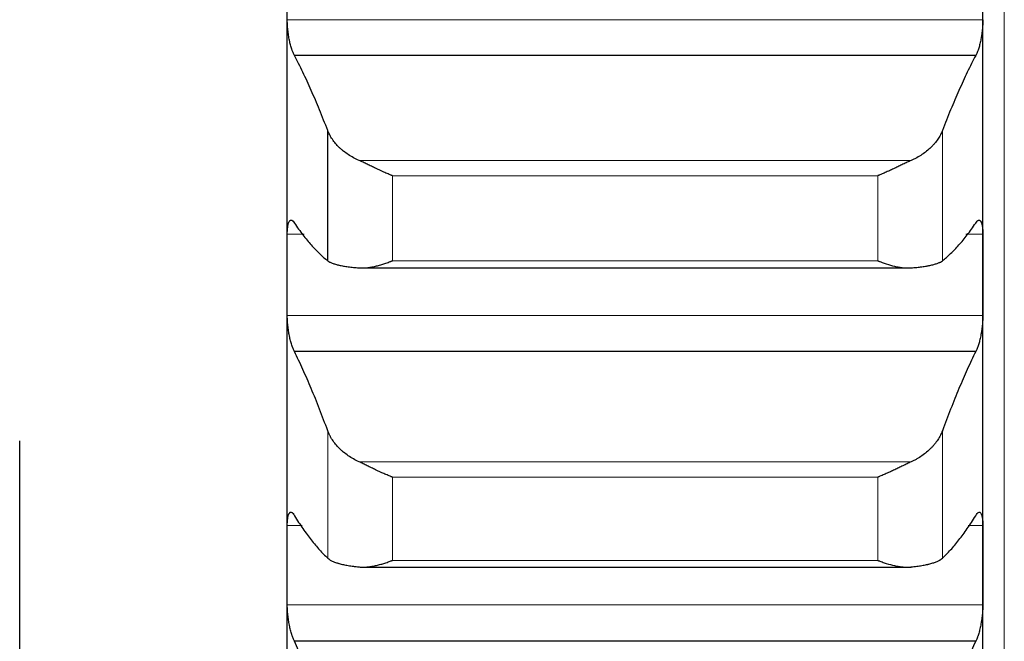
# Model space of a CAD drawing. Header units: inches. Extents: x 0 to 20790, y -12 to 14700.
# Tile 66 of 256: x 7852 to 7926, y 4143 to 4189. Entities that reach past the tile are written whole.
import ezdxf

# ---------------------------------------------------------------- set-up
doc = ezdxf.new("R2010")
doc.units = ezdxf.units.IN
doc.layers.add('1', color=7, linetype='Continuous', true_color=0xffffff)

msp = doc.modelspace()

# ---------------------------------------------------------------- linework, layer by layer
at = {"layer": '1', "color": 110, "linetype": 'Continuous', "lineweight": 13}
for p, q in [((7925.515, 4070.389), (7925.515, 5077.731)), ((7923.912, 4189.395), (7871.917, 4189.395)), ((7920.889, 4171.386), (7920.889, 4181.113)), ((7918.546, 4178.879), (7877.283, 4178.879)), ((7916.059, 4177.74), (7879.771, 4177.74)), ((7879.771, 4171.389), (7879.771, 4177.74)), ((7916.059, 4171.389), (7916.059, 4177.74)), ((7873.188, 4173.368), (7871.917, 4173.368)), ((7923.912, 4173.368), (7922.642, 4173.368)), ((7916.059, 4171.389), (7879.771, 4171.389)), ((7923.912, 4167.304), (7871.917, 4167.304)), ((7874.941, 4149.167), (7874.941, 4158.688)), ((7920.889, 4149.167), (7920.889, 4158.688)), ((7918.546, 4156.365), (7877.283, 4156.365)), ((7879.771, 4149.003), (7879.771, 4155.22)), ((7916.059, 4155.22), (7879.771, 4155.22)), ((7916.059, 4149.003), (7916.059, 4155.22)), ((7873.02, 4151.615), (7871.917, 4151.615)), ((7923.912, 4151.615), (7922.81, 4151.615)), ((7916.059, 4149.003), (7879.771, 4149.003)), ((7923.912, 4145.686), (7871.917, 4145.686))]:
    msp.add_line(p, q, dxfattribs=at)
at = {"layer": '1', "color": 2, "linetype": 'Continuous', "lineweight": 25}
for p, q in [((7871.915, 4170.336), (7871.915, 4192.489)), ((7923.915, 4170.336), (7923.915, 4192.489)), ((7923.377, 4186.732), (7872.452, 4186.732)), ((7874.941, 4171.386), (7874.941, 4181.113)), ((7871.915, 4148.65), (7871.915, 4170.336)), ((7877.529, 4170.847), (7918.546, 4170.847)), ((7923.915, 4148.65), (7923.915, 4170.336)), ((7923.377, 4164.606), (7872.452, 4164.606)), ((7851.915, 3823.931), (7851.915, 4157.931)), ((7871.915, 4127.468), (7871.915, 4148.65)), ((7877.604, 4148.496), (7918.546, 4148.496)), ((7923.915, 4127.468), (7923.915, 4148.65)), ((7923.377, 4142.958), (7872.452, 4142.958))]:
    msp.add_line(p, q, dxfattribs=at)
for points, knots in [([(7872.452, 4186.732), (7872.418, 4186.789), (7872.384, 4186.856), (7872.334, 4186.972), (7872.317, 4187.013), (7872.292, 4187.079), (7872.284, 4187.101), (7872.268, 4187.147), (7872.259, 4187.171), (7872.219, 4187.291), (7872.189, 4187.395), (7872.146, 4187.561), (7872.132, 4187.618), (7872.111, 4187.707), (7872.104, 4187.737), (7872.091, 4187.797), (7872.085, 4187.828), (7872.054, 4187.981), (7872.031, 4188.107), (7872.006, 4188.269), (7872.002, 4188.301), (7871.992, 4188.367), (7871.988, 4188.4), (7871.975, 4188.499), (7871.967, 4188.565), (7871.947, 4188.761), (7871.936, 4188.891), (7871.927, 4189.052), (7871.925, 4189.084), (7871.923, 4189.148), (7871.921, 4189.18), (7871.919, 4189.274), (7871.918, 4189.335), (7871.917, 4189.395)], [0, 0, 0, 0, 0.125, 0.125, 0.1875, 0.1875, 0.21875, 0.21875, 0.25, 0.25, 0.375, 0.375, 0.4375, 0.4375, 0.46875, 0.46875, 0.5, 0.5, 0.625, 0.625, 0.65625, 0.65625, 0.6875, 0.6875, 0.75, 0.75, 0.875, 0.875, 0.90625, 0.90625, 0.9375, 0.9375, 1, 1, 1, 1]), ([(7923.912, 4189.395), (7923.912, 4189.335), (7923.91, 4189.213), (7923.902, 4189.024), (7923.893, 4188.895), (7923.885, 4188.797), (7923.882, 4188.764), (7923.876, 4188.698), (7923.873, 4188.665), (7923.856, 4188.5), (7923.839, 4188.37), (7923.814, 4188.208), (7923.809, 4188.175), (7923.801, 4188.127), (7923.798, 4188.111), (7923.793, 4188.078), (7923.779, 4187.999), (7923.752, 4187.858), (7923.726, 4187.739), (7923.699, 4187.621), (7923.685, 4187.564), (7923.641, 4187.396), (7923.61, 4187.292), (7923.563, 4187.148), (7923.547, 4187.103), (7923.522, 4187.037), (7923.514, 4187.016), (7923.497, 4186.974), (7923.488, 4186.954), (7923.446, 4186.857), (7923.412, 4186.789), (7923.377, 4186.732)], [0, 0, 0, 0, 0.0625, 0.125, 0.1875, 0.1875, 0.21875, 0.21875, 0.25, 0.25, 0.375, 0.375, 0.40625, 0.40625, 0.421875, 0.421875, 0.4375, 0.5, 0.5625, 0.5625, 0.625, 0.625, 0.75, 0.75, 0.8125, 0.8125, 0.84375, 0.84375, 0.875, 0.875, 1, 1, 1, 1]), ([(7877.283, 4178.879), (7877.138, 4178.943), (7876.998, 4179.012), (7876.729, 4179.159), (7876.471, 4179.314), (7876.235, 4179.485), (7876.094, 4179.597), (7876.066, 4179.62), (7876.011, 4179.666), (7875.984, 4179.689), (7875.904, 4179.76), (7875.852, 4179.807), (7875.703, 4179.951), (7875.61, 4180.05), (7875.438, 4180.252), (7875.359, 4180.355), (7875.251, 4180.512), (7875.217, 4180.566), (7875.168, 4180.646), (7875.152, 4180.673), (7875.121, 4180.727), (7875.106, 4180.755), (7875.034, 4180.891), (7874.984, 4181.002), (7874.941, 4181.113)], [0, 0, 0, 0, 0.125, 0.125, 0.25, 0.375, 0.375, 0.40625, 0.40625, 0.4375, 0.4375, 0.5, 0.5, 0.625, 0.625, 0.75, 0.75, 0.8125, 0.8125, 0.84375, 0.84375, 0.875, 0.875, 1, 1, 1, 1]), ([(7920.889, 4181.113), (7920.846, 4181.002), (7920.796, 4180.892), (7920.681, 4180.675), (7920.552, 4180.462), (7920.395, 4180.256), (7920.265, 4180.103), (7920.22, 4180.053), (7920.15, 4179.978), (7920.126, 4179.953), (7920.078, 4179.904), (7920.053, 4179.88), (7919.928, 4179.76), (7919.717, 4179.574), (7919.482, 4179.403), (7919.235, 4179.239), (7919.105, 4179.161), (7918.935, 4179.068), (7918.901, 4179.05), (7918.832, 4179.014), (7918.727, 4178.961), (7918.619, 4178.911), (7918.546, 4178.879)], [0, 0, 0, 0, 0.125, 0.125, 0.25, 0.375, 0.375, 0.4375, 0.4375, 0.46875, 0.46875, 0.5, 0.5, 0.625, 0.75, 0.75, 0.875, 0.875, 0.90625, 0.90625, 0.9375, 1, 1, 1, 1]), ([(7879.771, 4177.74), (7879.767, 4177.741), (7879.764, 4177.743), (7879.758, 4177.745), (7879.754, 4177.747), (7879.744, 4177.751), (7879.724, 4177.759), (7879.678, 4177.777), (7879.585, 4177.815), (7879.506, 4177.849), (7879.348, 4177.916), (7879.243, 4177.962), (7878.929, 4178.103), (7878.721, 4178.2), (7878.41, 4178.347), (7878.307, 4178.397), (7878.151, 4178.472), (7878.099, 4178.497), (7877.996, 4178.547), (7877.944, 4178.572), (7877.789, 4178.646), (7877.687, 4178.694), (7877.484, 4178.789), (7877.383, 4178.835), (7877.283, 4178.879)], [0, 0, 0, 0, 0.003906, 0.003906, 0.007813, 0.007813, 0.015625, 0.03125, 0.0625, 0.125, 0.125, 0.25, 0.25, 0.5, 0.5, 0.625, 0.625, 0.6875, 0.6875, 0.75, 0.75, 0.875, 0.875, 1, 1, 1, 1]), ([(7918.546, 4178.879), (7918.447, 4178.835), (7918.347, 4178.789), (7918.145, 4178.695), (7918.044, 4178.647), (7917.84, 4178.55), (7917.738, 4178.5), (7917.531, 4178.401), (7917.427, 4178.351), (7917.217, 4178.251), (7917.112, 4178.202), (7916.902, 4178.104), (7916.797, 4178.056), (7916.587, 4177.962), (7916.482, 4177.916), (7916.324, 4177.849), (7916.244, 4177.815), (7916.152, 4177.777), (7916.105, 4177.759), (7916.085, 4177.751), (7916.072, 4177.745), (7916.066, 4177.743), (7916.059, 4177.74)], [0, 0, 0, 0, 0.125, 0.125, 0.25, 0.25, 0.375, 0.375, 0.5, 0.5, 0.625, 0.625, 0.75, 0.75, 0.875, 0.875, 0.9375, 0.96875, 0.984375, 0.992187, 0.992187, 1, 1, 1, 1]), ([(7871.917, 4173.368), (7871.918, 4173.427), (7871.92, 4173.54), (7871.928, 4173.699), (7871.937, 4173.797), (7871.945, 4173.867), (7871.947, 4173.89), (7871.954, 4173.934), (7871.957, 4173.956), (7871.974, 4174.06), (7871.991, 4174.132), (7872.016, 4174.209), (7872.021, 4174.223), (7872.029, 4174.244), (7872.032, 4174.251), (7872.037, 4174.264), (7872.051, 4174.296), (7872.078, 4174.345), (7872.104, 4174.376), (7872.131, 4174.401), (7872.145, 4174.41), (7872.189, 4174.429), (7872.219, 4174.429), (7872.267, 4174.411), (7872.283, 4174.401), (7872.308, 4174.383), (7872.316, 4174.376), (7872.333, 4174.361), (7872.341, 4174.352), (7872.384, 4174.307), (7872.418, 4174.258), (7872.452, 4174.199)], [0, 0, 0, 0, 0.0625, 0.125, 0.1875, 0.1875, 0.21875, 0.21875, 0.25, 0.25, 0.375, 0.375, 0.40625, 0.40625, 0.421875, 0.421875, 0.4375, 0.5, 0.5625, 0.5625, 0.625, 0.625, 0.75, 0.75, 0.8125, 0.8125, 0.84375, 0.84375, 0.875, 0.875, 1, 1, 1, 1]), ([(7923.377, 4174.199), (7923.412, 4174.258), (7923.446, 4174.306), (7923.496, 4174.361), (7923.513, 4174.376), (7923.538, 4174.395), (7923.546, 4174.4), (7923.562, 4174.41), (7923.57, 4174.414), (7923.61, 4174.429), (7923.641, 4174.429), (7923.684, 4174.411), (7923.698, 4174.402), (7923.719, 4174.383), (7923.725, 4174.376), (7923.738, 4174.36), (7923.745, 4174.352), (7923.776, 4174.305), (7923.798, 4174.256), (7923.823, 4174.18), (7923.828, 4174.164), (7923.837, 4174.13), (7923.842, 4174.112), (7923.855, 4174.058), (7923.862, 4174.019), (7923.883, 4173.895), (7923.894, 4173.802), (7923.903, 4173.674), (7923.904, 4173.648), (7923.907, 4173.594), (7923.908, 4173.567), (7923.911, 4173.484), (7923.912, 4173.427), (7923.912, 4173.368)], [0, 0, 0, 0, 0.125, 0.125, 0.1875, 0.1875, 0.21875, 0.21875, 0.25, 0.25, 0.375, 0.375, 0.4375, 0.4375, 0.46875, 0.46875, 0.5, 0.5, 0.625, 0.625, 0.65625, 0.65625, 0.6875, 0.6875, 0.75, 0.75, 0.875, 0.875, 0.90625, 0.90625, 0.9375, 0.9375, 1, 1, 1, 1]), ([(7874.941, 4171.386), (7874.984, 4171.353), (7875.034, 4171.322), (7875.148, 4171.262), (7875.277, 4171.204), (7875.435, 4171.152), (7875.564, 4171.115), (7875.609, 4171.103), (7875.68, 4171.085), (7875.704, 4171.079), (7875.752, 4171.068), (7875.777, 4171.062), (7875.901, 4171.034), (7876.113, 4170.993), (7876.348, 4170.957), (7876.595, 4170.924), (7876.725, 4170.909), (7876.894, 4170.891), (7876.929, 4170.887), (7876.998, 4170.881), (7877.103, 4170.871), (7877.21, 4170.861), (7877.283, 4170.855)], [0, 0, 0, 0, 0.125, 0.125, 0.25, 0.375, 0.375, 0.4375, 0.4375, 0.46875, 0.46875, 0.5, 0.5, 0.625, 0.75, 0.75, 0.875, 0.875, 0.90625, 0.90625, 0.9375, 1, 1, 1, 1]), ([(7877.283, 4170.855), (7877.383, 4170.847), (7877.483, 4170.845), (7877.685, 4170.85), (7877.786, 4170.857), (7877.99, 4170.879), (7878.092, 4170.894), (7878.299, 4170.931), (7878.403, 4170.953), (7878.613, 4171.002), (7878.718, 4171.03), (7878.927, 4171.09), (7879.032, 4171.123), (7879.243, 4171.192), (7879.348, 4171.229), (7879.506, 4171.287), (7879.585, 4171.316), (7879.678, 4171.352), (7879.724, 4171.37), (7879.744, 4171.378), (7879.758, 4171.383), (7879.764, 4171.386), (7879.771, 4171.389)], [0, 0, 0, 0, 0.125, 0.125, 0.25, 0.25, 0.375, 0.375, 0.5, 0.5, 0.625, 0.625, 0.75, 0.75, 0.875, 0.875, 0.9375, 0.96875, 0.984375, 0.992187, 0.992187, 1, 1, 1, 1]), ([(7916.059, 4171.389), (7916.062, 4171.387), (7916.066, 4171.386), (7916.072, 4171.383), (7916.075, 4171.382), (7916.085, 4171.378), (7916.105, 4171.37), (7916.152, 4171.352), (7916.244, 4171.316), (7916.429, 4171.247), (7916.587, 4171.192), (7916.9, 4171.089), (7917.108, 4171.028), (7917.419, 4170.954), (7917.523, 4170.932), (7917.678, 4170.905), (7917.73, 4170.896), (7917.834, 4170.881), (7917.886, 4170.874), (7918.041, 4170.857), (7918.143, 4170.85), (7918.346, 4170.845), (7918.447, 4170.847), (7918.546, 4170.855)], [0, 0, 0, 0, 0.003906, 0.003906, 0.007812, 0.007812, 0.015625, 0.03125, 0.0625, 0.125, 0.25, 0.25, 0.5, 0.5, 0.625, 0.625, 0.6875, 0.6875, 0.75, 0.75, 0.875, 0.875, 1, 1, 1, 1]), ([(7918.546, 4170.855), (7918.692, 4170.867), (7918.832, 4170.88), (7919.101, 4170.908), (7919.359, 4170.939), (7919.595, 4170.975), (7919.736, 4170.999), (7919.763, 4171.004), (7919.818, 4171.014), (7919.846, 4171.019), (7919.926, 4171.035), (7919.977, 4171.045), (7920.127, 4171.078), (7920.22, 4171.102), (7920.391, 4171.151), (7920.47, 4171.177), (7920.579, 4171.218), (7920.613, 4171.232), (7920.662, 4171.254), (7920.678, 4171.261), (7920.708, 4171.276), (7920.723, 4171.284), (7920.796, 4171.322), (7920.846, 4171.353), (7920.889, 4171.386)], [0, 0, 0, 0, 0.125, 0.125, 0.25, 0.375, 0.375, 0.40625, 0.40625, 0.4375, 0.4375, 0.5, 0.5, 0.625, 0.625, 0.75, 0.75, 0.8125, 0.8125, 0.84375, 0.84375, 0.875, 0.875, 1, 1, 1, 1]), ([(7872.452, 4164.606), (7872.418, 4164.668), (7872.384, 4164.739), (7872.334, 4164.861), (7872.317, 4164.904), (7872.292, 4164.972), (7872.284, 4164.996), (7872.268, 4165.044), (7872.259, 4165.068), (7872.219, 4165.193), (7872.189, 4165.299), (7872.146, 4165.469), (7872.132, 4165.528), (7872.111, 4165.618), (7872.104, 4165.648), (7872.091, 4165.71), (7872.085, 4165.741), (7872.054, 4165.896), (7872.031, 4166.023), (7872.006, 4166.185), (7872.002, 4166.218), (7871.992, 4166.284), (7871.988, 4166.317), (7871.975, 4166.416), (7871.967, 4166.482), (7871.947, 4166.678), (7871.936, 4166.807), (7871.927, 4166.966), (7871.925, 4166.998), (7871.923, 4167.061), (7871.921, 4167.092), (7871.919, 4167.185), (7871.918, 4167.245), (7871.917, 4167.304)], [0, 0, 0, 0, 0.125, 0.125, 0.1875, 0.1875, 0.21875, 0.21875, 0.25, 0.25, 0.375, 0.375, 0.4375, 0.4375, 0.46875, 0.46875, 0.5, 0.5, 0.625, 0.625, 0.65625, 0.65625, 0.6875, 0.6875, 0.75, 0.75, 0.875, 0.875, 0.90625, 0.90625, 0.9375, 0.9375, 1, 1, 1, 1]), ([(7923.912, 4167.304), (7923.912, 4167.245), (7923.91, 4167.125), (7923.902, 4166.939), (7923.893, 4166.811), (7923.885, 4166.713), (7923.882, 4166.68), (7923.876, 4166.614), (7923.873, 4166.582), (7923.856, 4166.418), (7923.839, 4166.287), (7923.814, 4166.124), (7923.809, 4166.092), (7923.801, 4166.043), (7923.798, 4166.026), (7923.793, 4165.994), (7923.779, 4165.914), (7923.752, 4165.772), (7923.726, 4165.65), (7923.699, 4165.531), (7923.685, 4165.472), (7923.641, 4165.3), (7923.61, 4165.194), (7923.563, 4165.045), (7923.547, 4164.997), (7923.522, 4164.929), (7923.514, 4164.907), (7923.497, 4164.863), (7923.488, 4164.842), (7923.446, 4164.74), (7923.412, 4164.668), (7923.377, 4164.606)], [0, 0, 0, 0, 0.0625, 0.125, 0.1875, 0.1875, 0.21875, 0.21875, 0.25, 0.25, 0.375, 0.375, 0.40625, 0.40625, 0.421875, 0.421875, 0.4375, 0.5, 0.5625, 0.5625, 0.625, 0.625, 0.75, 0.75, 0.8125, 0.8125, 0.84375, 0.84375, 0.875, 0.875, 1, 1, 1, 1]), ([(7877.283, 4156.365), (7877.138, 4156.431), (7876.998, 4156.503), (7876.729, 4156.655), (7876.471, 4156.816), (7876.235, 4156.994), (7876.094, 4157.111), (7876.066, 4157.134), (7876.011, 4157.182), (7875.984, 4157.206), (7875.904, 4157.279), (7875.852, 4157.329), (7875.703, 4157.479), (7875.61, 4157.581), (7875.438, 4157.791), (7875.359, 4157.898), (7875.251, 4158.062), (7875.217, 4158.118), (7875.168, 4158.202), (7875.152, 4158.23), (7875.121, 4158.286), (7875.106, 4158.315), (7875.034, 4158.457), (7874.984, 4158.572), (7874.941, 4158.688)], [0, 0, 0, 0, 0.125, 0.125, 0.25, 0.375, 0.375, 0.40625, 0.40625, 0.4375, 0.4375, 0.5, 0.5, 0.625, 0.625, 0.75, 0.75, 0.8125, 0.8125, 0.84375, 0.84375, 0.875, 0.875, 1, 1, 1, 1]), ([(7920.889, 4158.688), (7920.846, 4158.572), (7920.796, 4158.458), (7920.681, 4158.232), (7920.552, 4158.01), (7920.395, 4157.795), (7920.265, 4157.637), (7920.22, 4157.584), (7920.15, 4157.507), (7920.126, 4157.481), (7920.078, 4157.43), (7920.053, 4157.405), (7919.928, 4157.279), (7919.717, 4157.086), (7919.482, 4156.909), (7919.235, 4156.738), (7919.105, 4156.657), (7918.935, 4156.561), (7918.901, 4156.542), (7918.832, 4156.505), (7918.727, 4156.45), (7918.619, 4156.398), (7918.546, 4156.365)], [0, 0, 0, 0, 0.125, 0.125, 0.25, 0.375, 0.375, 0.4375, 0.4375, 0.46875, 0.46875, 0.5, 0.5, 0.625, 0.75, 0.75, 0.875, 0.875, 0.90625, 0.90625, 0.9375, 1, 1, 1, 1]), ([(7879.771, 4155.22), (7879.767, 4155.221), (7879.764, 4155.222), (7879.758, 4155.225), (7879.754, 4155.226), (7879.744, 4155.23), (7879.724, 4155.238), (7879.678, 4155.256), (7879.585, 4155.294), (7879.506, 4155.327), (7879.348, 4155.393), (7879.243, 4155.438), (7878.929, 4155.578), (7878.721, 4155.674), (7878.41, 4155.823), (7878.307, 4155.873), (7878.151, 4155.948), (7878.099, 4155.974), (7877.996, 4156.024), (7877.944, 4156.049), (7877.789, 4156.125), (7877.687, 4156.175), (7877.484, 4156.272), (7877.383, 4156.319), (7877.283, 4156.365)], [0, 0, 0, 0, 0.003906, 0.003906, 0.007813, 0.007813, 0.015625, 0.03125, 0.0625, 0.125, 0.125, 0.25, 0.25, 0.5, 0.5, 0.625, 0.625, 0.6875, 0.6875, 0.75, 0.75, 0.875, 0.875, 1, 1, 1, 1]), ([(7918.546, 4156.365), (7918.447, 4156.319), (7918.347, 4156.272), (7918.145, 4156.176), (7918.044, 4156.126), (7917.84, 4156.027), (7917.738, 4155.977), (7917.531, 4155.877), (7917.427, 4155.826), (7917.217, 4155.726), (7917.112, 4155.677), (7916.902, 4155.58), (7916.797, 4155.532), (7916.587, 4155.439), (7916.482, 4155.393), (7916.324, 4155.327), (7916.244, 4155.294), (7916.152, 4155.256), (7916.105, 4155.238), (7916.085, 4155.23), (7916.072, 4155.225), (7916.066, 4155.222), (7916.059, 4155.22)], [0, 0, 0, 0, 0.125, 0.125, 0.25, 0.25, 0.375, 0.375, 0.5, 0.5, 0.625, 0.625, 0.75, 0.75, 0.875, 0.875, 0.9375, 0.96875, 0.984375, 0.992187, 0.992187, 1, 1, 1, 1]), ([(7871.917, 4151.615), (7871.918, 4151.673), (7871.92, 4151.784), (7871.928, 4151.937), (7871.937, 4152.031), (7871.945, 4152.099), (7871.947, 4152.121), (7871.954, 4152.163), (7871.957, 4152.184), (7871.974, 4152.282), (7871.991, 4152.35), (7872.016, 4152.421), (7872.021, 4152.434), (7872.029, 4152.454), (7872.032, 4152.46), (7872.037, 4152.472), (7872.051, 4152.501), (7872.078, 4152.544), (7872.104, 4152.57), (7872.131, 4152.59), (7872.145, 4152.597), (7872.189, 4152.608), (7872.219, 4152.603), (7872.267, 4152.576), (7872.283, 4152.565), (7872.308, 4152.543), (7872.316, 4152.534), (7872.333, 4152.516), (7872.341, 4152.507), (7872.384, 4152.455), (7872.418, 4152.402), (7872.452, 4152.338)], [0, 0, 0, 0, 0.0625, 0.125, 0.1875, 0.1875, 0.21875, 0.21875, 0.25, 0.25, 0.375, 0.375, 0.40625, 0.40625, 0.421875, 0.421875, 0.4375, 0.5, 0.5625, 0.5625, 0.625, 0.625, 0.75, 0.75, 0.8125, 0.8125, 0.84375, 0.84375, 0.875, 0.875, 1, 1, 1, 1]), ([(7923.377, 4152.338), (7923.412, 4152.402), (7923.446, 4152.455), (7923.496, 4152.517), (7923.513, 4152.534), (7923.538, 4152.557), (7923.546, 4152.563), (7923.562, 4152.575), (7923.57, 4152.581), (7923.61, 4152.603), (7923.641, 4152.608), (7923.684, 4152.597), (7923.698, 4152.59), (7923.719, 4152.575), (7923.725, 4152.57), (7923.738, 4152.557), (7923.745, 4152.549), (7923.776, 4152.509), (7923.798, 4152.465), (7923.823, 4152.394), (7923.828, 4152.38), (7923.837, 4152.348), (7923.842, 4152.332), (7923.855, 4152.28), (7923.862, 4152.244), (7923.883, 4152.126), (7923.894, 4152.037), (7923.903, 4151.913), (7923.904, 4151.888), (7923.907, 4151.836), (7923.908, 4151.809), (7923.911, 4151.729), (7923.912, 4151.673), (7923.912, 4151.615)], [0, 0, 0, 0, 0.125, 0.125, 0.1875, 0.1875, 0.21875, 0.21875, 0.25, 0.25, 0.375, 0.375, 0.4375, 0.4375, 0.46875, 0.46875, 0.5, 0.5, 0.625, 0.625, 0.65625, 0.65625, 0.6875, 0.6875, 0.75, 0.75, 0.875, 0.875, 0.90625, 0.90625, 0.9375, 0.9375, 1, 1, 1, 1]), ([(7874.941, 4149.167), (7874.984, 4149.128), (7875.034, 4149.09), (7875.148, 4149.017), (7875.277, 4148.948), (7875.435, 4148.884), (7875.564, 4148.838), (7875.609, 4148.823), (7875.68, 4148.801), (7875.704, 4148.794), (7875.752, 4148.78), (7875.777, 4148.773), (7875.901, 4148.738), (7876.113, 4148.687), (7876.348, 4148.642), (7876.595, 4148.599), (7876.725, 4148.579), (7876.894, 4148.557), (7876.929, 4148.552), (7876.998, 4148.543), (7877.103, 4148.53), (7877.21, 4148.518), (7877.283, 4148.511)], [0, 0, 0, 0, 0.125, 0.125, 0.25, 0.375, 0.375, 0.4375, 0.4375, 0.46875, 0.46875, 0.5, 0.5, 0.625, 0.75, 0.75, 0.875, 0.875, 0.90625, 0.90625, 0.9375, 1, 1, 1, 1]), ([(7877.283, 4148.511), (7877.383, 4148.5), (7877.483, 4148.496), (7877.685, 4148.496), (7877.786, 4148.501), (7877.99, 4148.519), (7878.092, 4148.532), (7878.299, 4148.565), (7878.403, 4148.585), (7878.613, 4148.631), (7878.718, 4148.657), (7878.927, 4148.714), (7879.032, 4148.745), (7879.243, 4148.811), (7879.348, 4148.847), (7879.506, 4148.903), (7879.585, 4148.932), (7879.678, 4148.967), (7879.724, 4148.985), (7879.744, 4148.992), (7879.758, 4148.998), (7879.764, 4149), (7879.771, 4149.003)], [0, 0, 0, 0, 0.125, 0.125, 0.25, 0.25, 0.375, 0.375, 0.5, 0.5, 0.625, 0.625, 0.75, 0.75, 0.875, 0.875, 0.9375, 0.96875, 0.984375, 0.992188, 0.992188, 1, 1, 1, 1]), ([(7916.059, 4149.003), (7916.062, 4149.001), (7916.066, 4149), (7916.072, 4148.998), (7916.075, 4148.996), (7916.085, 4148.992), (7916.105, 4148.985), (7916.152, 4148.967), (7916.244, 4148.932), (7916.429, 4148.865), (7916.587, 4148.811), (7916.9, 4148.712), (7917.108, 4148.655), (7917.419, 4148.586), (7917.523, 4148.566), (7917.678, 4148.541), (7917.73, 4148.534), (7917.834, 4148.521), (7917.886, 4148.515), (7918.041, 4148.501), (7918.143, 4148.496), (7918.346, 4148.496), (7918.447, 4148.5), (7918.546, 4148.511)], [0, 0, 0, 0, 0.003906, 0.003906, 0.007813, 0.007813, 0.015625, 0.03125, 0.0625, 0.125, 0.25, 0.25, 0.5, 0.5, 0.625, 0.625, 0.6875, 0.6875, 0.75, 0.75, 0.875, 0.875, 1, 1, 1, 1]), ([(7918.546, 4148.511), (7918.692, 4148.526), (7918.832, 4148.543), (7919.101, 4148.579), (7919.359, 4148.618), (7919.595, 4148.663), (7919.736, 4148.694), (7919.763, 4148.7), (7919.818, 4148.713), (7919.846, 4148.719), (7919.926, 4148.739), (7919.977, 4148.752), (7920.127, 4148.793), (7920.22, 4148.822), (7920.391, 4148.883), (7920.47, 4148.914), (7920.579, 4148.965), (7920.613, 4148.982), (7920.662, 4149.008), (7920.678, 4149.017), (7920.708, 4149.035), (7920.723, 4149.044), (7920.796, 4149.09), (7920.846, 4149.128), (7920.889, 4149.167)], [0, 0, 0, 0, 0.125, 0.125, 0.25, 0.375, 0.375, 0.40625, 0.40625, 0.4375, 0.4375, 0.5, 0.5, 0.625, 0.625, 0.75, 0.75, 0.8125, 0.8125, 0.84375, 0.84375, 0.875, 0.875, 1, 1, 1, 1]), ([(7872.452, 4142.958), (7872.418, 4143.024), (7872.384, 4143.1), (7872.334, 4143.227), (7872.317, 4143.272), (7872.292, 4143.343), (7872.284, 4143.367), (7872.268, 4143.417), (7872.259, 4143.442), (7872.219, 4143.571), (7872.189, 4143.68), (7872.146, 4143.854), (7872.132, 4143.913), (7872.111, 4144.005), (7872.104, 4144.036), (7872.091, 4144.098), (7872.085, 4144.129), (7872.054, 4144.286), (7872.031, 4144.414), (7872.006, 4144.577), (7872.002, 4144.61), (7871.992, 4144.676), (7871.988, 4144.709), (7871.975, 4144.808), (7871.967, 4144.874), (7871.947, 4145.069), (7871.936, 4145.197), (7871.927, 4145.354), (7871.925, 4145.386), (7871.923, 4145.447), (7871.921, 4145.478), (7871.919, 4145.569), (7871.918, 4145.628), (7871.917, 4145.686)], [0, 0, 0, 0, 0.125, 0.125, 0.1875, 0.1875, 0.21875, 0.21875, 0.25, 0.25, 0.375, 0.375, 0.4375, 0.4375, 0.46875, 0.46875, 0.5, 0.5, 0.625, 0.625, 0.65625, 0.65625, 0.6875, 0.6875, 0.75, 0.75, 0.875, 0.875, 0.90625, 0.90625, 0.9375, 0.9375, 1, 1, 1, 1]), ([(7923.912, 4145.686), (7923.912, 4145.628), (7923.91, 4145.51), (7923.902, 4145.327), (7923.893, 4145.2), (7923.885, 4145.103), (7923.882, 4145.071), (7923.876, 4145.006), (7923.873, 4144.973), (7923.856, 4144.81), (7923.839, 4144.679), (7923.814, 4144.516), (7923.809, 4144.483), (7923.801, 4144.434), (7923.798, 4144.418), (7923.793, 4144.385), (7923.779, 4144.304), (7923.752, 4144.161), (7923.726, 4144.038), (7923.699, 4143.916), (7923.685, 4143.857), (7923.641, 4143.681), (7923.61, 4143.572), (7923.563, 4143.418), (7923.547, 4143.369), (7923.522, 4143.298), (7923.514, 4143.275), (7923.497, 4143.229), (7923.488, 4143.207), (7923.446, 4143.1), (7923.412, 4143.024), (7923.377, 4142.958)], [0, 0, 0, 0, 0.0625, 0.125, 0.1875, 0.1875, 0.21875, 0.21875, 0.25, 0.25, 0.375, 0.375, 0.40625, 0.40625, 0.421875, 0.421875, 0.4375, 0.5, 0.5625, 0.5625, 0.625, 0.625, 0.75, 0.75, 0.8125, 0.8125, 0.84375, 0.84375, 0.875, 0.875, 1, 1, 1, 1])]:
    msp.add_open_spline(points, degree=3, knots=knots, dxfattribs=at)
for points in [[(7874.941, 4181.113), (7874.737, 4181.646), (7874.328, 4182.68), (7873.708, 4184.133), (7873.083, 4185.489), (7872.663, 4186.328), (7872.452, 4186.732)], [(7923.377, 4186.732), (7923.166, 4186.328), (7922.746, 4185.489), (7922.122, 4184.133), (7921.502, 4182.68), (7921.093, 4181.646), (7920.889, 4181.113)], [(7872.452, 4174.199), (7872.663, 4173.888), (7873.083, 4173.306), (7873.708, 4172.546), (7874.328, 4171.899), (7874.737, 4171.544), (7874.941, 4171.386)], [(7920.889, 4171.386), (7921.093, 4171.544), (7921.502, 4171.899), (7922.122, 4172.546), (7922.746, 4173.306), (7923.166, 4173.888), (7923.377, 4174.199)], [(7871.915, 4170.336), (7871.915, 4171.346), (7871.916, 4172.357), (7871.917, 4173.368)], [(7923.912, 4173.368), (7923.914, 4172.357), (7923.915, 4171.346), (7923.915, 4170.336)], [(7871.917, 4167.304), (7871.916, 4168.314), (7871.915, 4169.325), (7871.915, 4170.336)], [(7923.915, 4170.336), (7923.915, 4169.325), (7923.914, 4168.314), (7923.912, 4167.304)], [(7874.941, 4158.688), (7874.737, 4159.245), (7874.328, 4160.325), (7873.708, 4161.851), (7873.083, 4163.284), (7872.663, 4164.176), (7872.452, 4164.606)], [(7923.377, 4164.606), (7923.166, 4164.176), (7922.746, 4163.284), (7922.122, 4161.851), (7921.502, 4160.325), (7921.093, 4159.245), (7920.889, 4158.688)], [(7872.452, 4152.338), (7872.663, 4151.999), (7873.083, 4151.358), (7873.708, 4150.509), (7874.328, 4149.772), (7874.737, 4149.356), (7874.941, 4149.167)], [(7920.889, 4149.167), (7921.093, 4149.356), (7921.502, 4149.772), (7922.122, 4150.509), (7922.746, 4151.358), (7923.166, 4151.999), (7923.377, 4152.338)], [(7871.915, 4148.65), (7871.915, 4149.639), (7871.916, 4150.627), (7871.917, 4151.615)], [(7923.912, 4151.615), (7923.914, 4150.627), (7923.915, 4149.639), (7923.915, 4148.65)], [(7871.917, 4145.686), (7871.916, 4146.674), (7871.915, 4147.662), (7871.915, 4148.65)], [(7923.915, 4148.65), (7923.915, 4147.662), (7923.914, 4146.674), (7923.912, 4145.686)], [(7874.941, 4136.751), (7874.737, 4137.329), (7874.328, 4138.455), (7873.708, 4140.052), (7873.083, 4141.558), (7872.663, 4142.501), (7872.452, 4142.958)], [(7923.377, 4142.958), (7923.166, 4142.501), (7922.746, 4141.558), (7922.122, 4140.052), (7921.502, 4138.455), (7921.093, 4137.329), (7920.889, 4136.751)]]:
    msp.add_open_spline(points, degree=3, dxfattribs=at)

doc.saveas('drawing.dxf')
